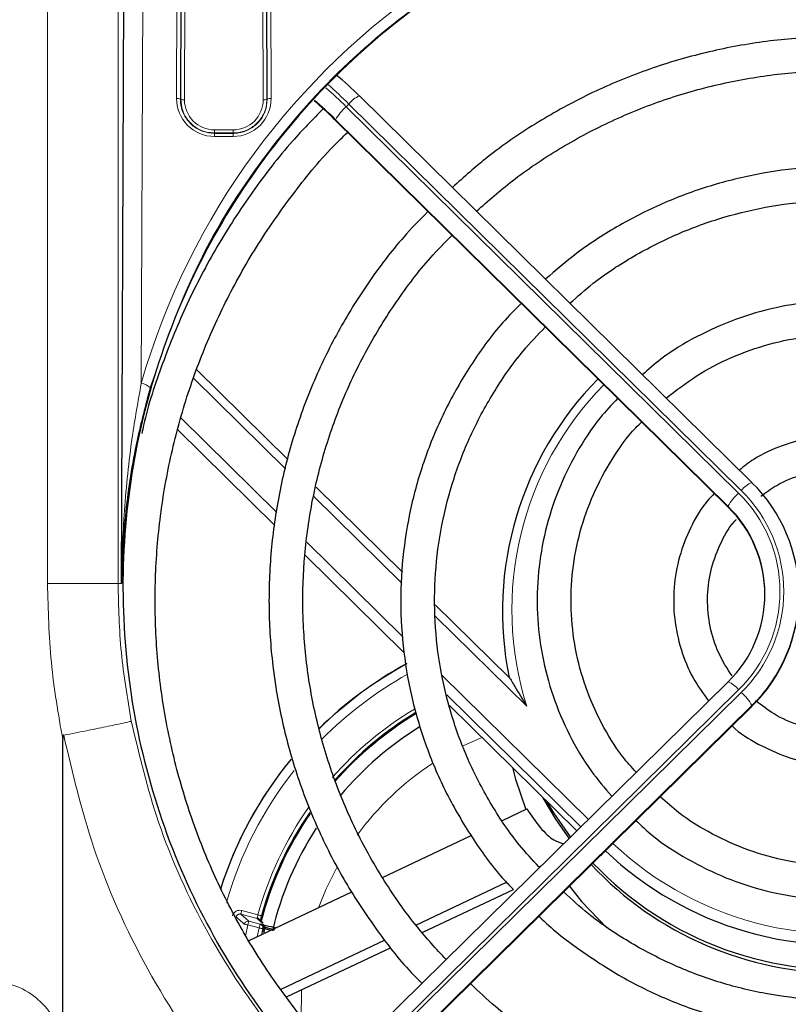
# Paper-space layout 'Blatt3' of a CAD drawing. Header units: millimetres. Extents: x 5 to 418, y 2 to 292.
# Tile 38 of 56: x 99 to 112, y 223 to 241. Entities that reach past the tile are written whole.
import ezdxf

# ---------------------------------------------------------------- set-up
doc = ezdxf.new("R2010")
doc.units = ezdxf.units.MM
doc.layers.add('SLD-0', color=7, linetype='Continuous')
doc.styles.add('SLDTEXTSTYLE0', font='TXT', dxfattribs={"width": 0.605})
doc.dimstyles.new('SLDDIMSTYLE0', dxfattribs={"dimtxt": 3.5, "dimasz": 3.302, "dimexe": 0, "dimexo": 0.0625, "dimgap": 0.875, "dimtad": 1, "dimlfac": 3, "dimrnd": 1e-09, "dimzin": 12, "dimdsep": 46, "dimtxsty": 'SLDTEXTSTYLE0', "dimsah": 1, "dimcen": 0.09, "dimadec": 0, "dimazin": 3, "dimtfac": 1, "dimtofl": 0, "dimtmove": 0, "dimatfit": 3, "dimfxl": 1, "dimfrac": 2, "dimtolj": 1, "dimtzin": 12, "dimarcsym": 0})

# ---------------------------------------------------------------- blocks, each defined once
blk = doc.blocks.new('_D_13')
at = {"layer": 'SLD-0', "color": 7}
for p, q in [((54.158, 238.21), (54.158, 266.346)), ((128.824, 245.223), (128.824, 266.346)), ((128.824, 265.346), (54.158, 265.346))]:
    blk.add_line(p, q, dxfattribs=at)
for points in [[(54.158, 265.346), (57.46, 264.838), (57.46, 265.854)], [(128.824, 265.346), (125.522, 265.854), (125.522, 264.838)]]:
    blk.add_solid(points, dxfattribs=at)
at = {"layer": 'SLD-0', "color": 7, "insert": (87.48, 269.857), "char_height": 3.5, "attachment_point": 1, "style": 'SLDTEXTSTYLE0'}
blk.add_mtext('224', dxfattribs=at)

psp = doc.layouts.new('Blatt3')

# ---------------------------------------------------------------- linework, layer by layer
at = {"color": 7, "linetype": 'Continuous', "lineweight": 18}
for p, q in [((100.903, 244.5928), (100.861, 234.1014)), ((101.4879, 239.1457), (101.5046, 244.5928)), ((103.1436, 244.5928), (103.1603, 239.1457)), ((101.5713, 244.5812), (101.5545, 239.1341)), ((101.561, 239.1341), (101.5776, 244.5175)), ((101.6443, 244.506), (101.6277, 239.1225)), ((103.0205, 239.1225), (103.0039, 244.506)), ((103.0706, 244.5175), (103.0871, 239.1341)), ((103.0937, 239.1341), (103.0769, 244.5812)), ((99.2009, 230.5565), (99.2009, 244.2709)), ((100.4511, 244.2737), (100.4511, 230.5565)), ((101.5545, 239.1341), (101.561, 239.1341)), ((103.0937, 239.1341), (103.0871, 239.1341)), ((104.5391, 239.0476), (104.492, 239.0012)), ((111.4885, 232.2054), (104.5391, 239.0476)), ((104.492, 239.0012), (111.4414, 232.159)), ((104.2839, 238.7764), (111.2528, 231.915)), ((111.2528, 231.9266), (104.3034, 238.7688)), ((102.1574, 238.5912), (102.1574, 238.5361)), ((102.1574, 238.5912), (102.4908, 238.5912)), ((102.1574, 238.5291), (102.1574, 238.5361)), ((102.4908, 238.5361), (102.1574, 238.5361)), ((102.1574, 238.5291), (102.1574, 238.474)), ((102.1574, 238.5291), (102.4908, 238.5291)), ((102.4908, 238.5912), (102.4908, 238.5361)), ((102.4908, 238.5291), (102.4908, 238.5361)), ((102.4908, 238.5291), (102.4908, 238.474)), ((102.4908, 238.474), (102.1574, 238.474)), ((103.4176, 232.5905), (101.794, 234.189)), ((101.5607, 233.4905), (103.26, 231.8174)), ((103.2274, 231.5883), (101.5089, 233.2802)), ((105.4758, 230.5641), (103.9172, 232.0986)), ((111.2528, 231.915), (111.2528, 231.9266)), ((103.7941, 231.2915), (105.496, 229.6159)), ((105.5145, 229.3365), (103.7644, 231.0595)), ((100.4511, 230.5565), (99.2009, 230.5565)), ((100.4511, 230.5565), (100.5134, 230.5565)), ((107.6892, 228.3848), (106.0683, 229.9807)), ((106.1908, 228.9319), (108.7798, 226.3828)), ((111.4414, 228.6758), (104.492, 221.8336)), ((104.5391, 221.7872), (111.4885, 228.6294)), ((108.6471, 226.2522), (106.2742, 228.5885)), ((104.7081, 221.524), (111.6771, 228.3854)), ((111.6771, 228.397), (104.7277, 221.5548)), ((111.6771, 228.3854), (111.6771, 228.397)), ((106.8918, 227.8346), (106.5623, 227.6853)), ((109.0148, 225.7444), (109.0148, 225.7612)), ((102.641, 224.7687), (102.9279, 224.6928)), ((102.6239, 224.7042), (102.768, 224.5782)), ((102.9142, 224.6274), (102.6239, 224.7042)), ((102.768, 224.5782), (102.9675, 224.5254)), ((102.9932, 224.5582), (102.9142, 224.6274)), ((102.751, 224.5138), (102.7073, 224.3168)), ((102.9504, 224.461), (102.751, 224.5138)), ((102.9152, 224.3034), (102.9504, 224.461)), ((103.0152, 224.4456), (102.991, 224.3394)), ((103.0156, 224.3806), (103.0309, 224.4466)), ((103.0498, 224.4426), (103.0302, 224.358))]:
    psp.add_line(p, q, dxfattribs=at)
at = {"color": 7, "linetype": 'Continuous', "lineweight": 25}
for p, q in [((100.5134, 230.5565), (100.5686, 244.3641)), ((111.6756, 232.3487), (104.7262, 239.1909)), ((104.2839, 238.7764), (104.2853, 238.772)), ((104.2853, 238.772), (111.2543, 231.9106)), ((103.4587, 232.7548), (101.8455, 234.3431)), ((105.4867, 230.7581), (103.9567, 232.2645)), ((111.6756, 232.3487), (111.6771, 232.3444)), ((111.2528, 231.915), (111.2543, 231.9106)), ((107.3791, 228.8949), (106.0698, 230.1839)), ((111.2543, 228.8191), (104.3049, 221.9769)), ((104.7067, 221.5196), (111.6756, 228.381)), ((106.3207, 228.3969), (108.5731, 226.1793)), ((111.6756, 228.381), (111.6771, 228.3854)), ((99.4741, 222.4895), (99.4741, 227.7982)), ((107.2594, 226.3632), (107.6886, 226.5667)), ((105.1346, 225.3558), (106.7048, 226.1002)), ((109.0062, 225.7528), (109.0148, 225.7444)), ((107.9041, 225.5412), (107.9444, 225.5603)), ((105.7273, 224.5091), (107.3303, 225.2691)), ((102.7757, 224.2373), (104.5935, 225.0992)), ((105.8385, 224.3782), (107.4515, 225.143)), ((103.0198, 224.5443), (102.9411, 224.6131)), ((103.0398, 224.4776), (103.221, 224.4255)), ((103.1549, 224.4171), (103.0498, 224.4426)), ((103.3385, 223.3764), (105.1786, 224.2489)), ((103.4365, 223.2394), (105.2865, 224.1165))]:
    psp.add_line(p, q, dxfattribs=at)
at = {"color": 7, "linetype": 'Continuous', "lineweight": 25, "flags": 128}
for points in [[(107.4348, 227.3), (107.4899, 227.0974), (107.6751, 226.5603)], [(108.4408, 226.049), (108.2028, 226.3886), (107.9774, 226.7658)], [(108.4662, 226.074), (108.1691, 226.4994), (108.0516, 226.6926)], [(108.4439, 225.1991), (108.6612, 224.9285), (109.1056, 224.461)]]:
    psp.add_lwpolyline(points, dxfattribs=at)
at = {"color": 7, "linetype": 'Continuous', "lineweight": 18, "flags": 128}
for points in [[(104.3297, 225.5451), (104.1353, 225.1531), (104.0003, 224.8179)], [(102.6239, 224.7042), (102.6243, 224.7056), (102.6253, 224.7094), (102.6269, 224.7155), (102.629, 224.7235), (102.6316, 224.7332), (102.6345, 224.7443), (102.6377, 224.7562), (102.641, 224.7687)], [(102.768, 224.5782), (102.7676, 224.5768), (102.7666, 224.573), (102.7651, 224.5669), (102.7629, 224.5589), (102.7604, 224.5492), (102.7574, 224.5382), (102.7543, 224.5262), (102.751, 224.5138)], [(102.9922, 224.675), (102.9911, 224.6753), (102.9876, 224.6763), (102.9817, 224.6779), (102.9737, 224.6801), (102.964, 224.6828), (102.9528, 224.6859), (102.9406, 224.6893), (102.9279, 224.6928)], [(102.751, 224.5138), (102.7386, 224.5167), (102.7267, 224.5195), (102.7157, 224.5222), (102.7059, 224.5245), (102.6979, 224.5264), (102.6917, 224.5279), (102.6878, 224.5288), (102.6862, 224.5292)], [(102.9675, 224.5254), (102.9671, 224.524), (102.9661, 224.5202), (102.9645, 224.5142), (102.9624, 224.5062), (102.9598, 224.4964), (102.9569, 224.4854), (102.9537, 224.4734), (102.9504, 224.461)], [(103.0152, 224.4456), (103.0134, 224.446), (103.0093, 224.447), (103.0032, 224.4484), (102.9951, 224.4504), (102.9854, 224.4527), (102.9745, 224.4553), (102.9627, 224.4581), (102.9504, 224.461)], [(102.9675, 224.5254), (102.9744, 224.5259), (102.9832, 224.5265)], [(103.0309, 224.4466), (103.0236, 224.4461), (103.0152, 224.4456)], [(103.6999, 223.3643), (103.6953, 222.8401), (103.6955, 222.8345)]]:
    psp.add_lwpolyline(points, dxfattribs=at)
at = {"color": 7, "linetype": 'Continuous', "lineweight": 25}
for centre, radius, start, end in [((100.2104, 234.641), 6.4085, 45.17875, 50.22213), ((100.3218, 234.7891), 5.621, 45.1819, 50.1757), ((99.6356, 234.0643), 6.6273, 45.22473, 49.61964), ((113.1071, 230.0657), 5.8487, 135.30067, 191.54239), ((109.7444, 230.3707), 2.7624, 314.39911, 45.60089), ((109.7292, 230.3707), 2.1777, 314.3991, 45.6009), ((109.7238, 230.356), 2.1836, 0.07877, 45.55473), ((109.7376, 230.3628), 2.7699, 314.44524, 359.92125), ((108.8574, 223.0564), 6.9167, 118.41456, 134.56041), ((108.8574, 223.0564), 6.0845, 120.96246, 138.66144), ((108.8574, 223.0564), 6.0667, 120.97917, 138.81035), ((108.8574, 223.0564), 5.8333, 121.57693, 140.04651), ((108.8574, 223.0564), 6.9167, 140.58229, 162.45945), ((108.8574, 223.0564), 6.0667, 145.57184, 165.646), ((108.8574, 223.0564), 6.0845, 145.4528, 164.57208), ((108.8574, 223.0564), 5.8333, 147.10182, 166.55919), ((113.2558, 230.2201), 6.0611, 226.46338, 281.34177), ((113.2479, 229.7056), 6.0416, 223.04509, 270.36794), ((113.2535, 229.7751), 6.0534, 223.47915, 276.8482), ((102.966, 224.462), 0.0667, 346.60461, 75.08583), ((102.9938, 224.4644), 0.0601, 338.75143, 63.2529)]:
    psp.add_arc(centre, radius, start, end, dxfattribs=at)
at = {"color": 7, "linetype": 'Continuous', "lineweight": 18}
for centre, radius, start, end in [((98.3091, 232.7483), 8.8597, 45.31677, 48.53463), ((98.0811, 232.5088), 9.1241, 45.36206, 48.45287), ((104.8897, 238.7838), 0.4388, 111.88015, 143.04104), ((102.1574, 239.1436), 0.6696, 179.82365, 270), ((101.5033, 239.037), 0.1098, 62.19724, 98.09493), ((101.6122, 239.2311), 0.1097, 242.19098, 278.10948), ((102.1574, 239.1209), 0.5297, 179.82365, 270), ((102.4908, 239.1436), 0.6696, 270, 0.17635), ((102.4908, 239.1209), 0.5297, 270, 0.17635), ((103.036, 239.2311), 0.1097, 261.8898, 297.80974), ((103.1449, 239.037), 0.1098, 81.90435, 117.80348), ((105.0279, 238.3735), 0.8253, 130.49175, 151.37922), ((100.8194, 233.8018), 0.3025, 48.11602, 82.08564), ((113.1071, 230.0967), 5.6819, 135.5195, 197.53464), ((111.8391, 231.9416), 0.4387, 111.87805, 143.0424), ((109.7376, 230.4174), 2.5025, 314.39905, 45.60095), ((111.9772, 231.5314), 0.8252, 130.49042, 151.38055), ((109.7359, 230.4174), 2.4376, 314.39922, 45.60078), ((108.8574, 223.0564), 6.9137, 118.40704, 134.56399), ((108.8574, 223.0564), 6.7471, 119.09545, 135.31896), ((111.0908, 228.412), 0.4387, 36.95777, 68.12045), ((110.9527, 228.0018), 0.8252, 28.61934, 49.50969), ((108.8574, 223.0564), 6.1512, 120.87865, 138.57803), ((108.8574, 223.0564), 6.9137, 140.60415, 162.47057), ((108.8574, 223.0564), 5.1667, 123.21674, 143.84642), ((108.8574, 223.0564), 6.7471, 141.60509, 164.0414), ((108.8574, 223.0564), 6.1512, 144.92117, 164.57208), ((113.2576, 230.2492), 5.897, 226.70578, 287.14483), ((154.2108, 283.079), 77.9927, 228.51075, 228.651761), ((102.751, 224.5137), 0.0667, 75.23845, 166.54886), ((102.8971, 224.563), 0.0666, 48.73508, 75.20828), ((102.9503, 224.461), 0.0667, 346.64629, 75.08891)]:
    psp.add_arc(centre, radius, start, end, dxfattribs=at)
psp.add_ellipse((113.2574, 230.5338), major_axis=(0, 12.8996), ratio=0.999992, start_param=3.3920394, end_param=7.5737685, dxfattribs=at)
at = {"color": 7, "linetype": 'Continuous', "lineweight": 25}
for points, knots in [([(113.2574, 217.7853), (113.1908, 217.7856), (112.8573, 217.7873), (111.9898, 217.8294), (110.6551, 218.0191), (108.9387, 218.4923), (107.1382, 219.2863), (105.367, 220.4532), (103.8033, 221.9079), (102.5105, 223.5906), (101.5042, 225.4867), (100.8301, 227.5215), (100.5037, 229.6674), (100.5448, 231.8323), (100.9578, 233.9846), (101.727, 236.0222), (102.844, 237.9182), (104.2521, 239.5763), (105.9354, 240.9818), (107.8031, 242.064), (109.8392, 242.8199), (111.9371, 243.2166), (114.0838, 243.2575), (116.1765, 242.9461), (118.2022, 242.288), (120.0728, 241.3144), (121.7717, 240.034), (123.2283, 238.4979), (124.4228, 236.722), (125.303, 234.7754), (125.8513, 232.6831), (126.0387, 230.5322), (125.8571, 228.3537), (125.3099, 226.2483), (124.402, 224.2449), (123.1773, 222.4441), (121.6501, 220.8645), (119.9023, 219.5871), (117.9507, 218.6164), (116.1523, 218.0801), (114.5687, 217.8246), (113.6961, 217.7984), (113.2574, 217.7853)], [0, 0, 0, 0, 0.0024859, 0.0124341, 0.0323611, 0.0526233, 0.0787188, 0.1055704, 0.1317054, 0.1585771, 0.1850965, 0.2123645, 0.2392479, 0.2668998, 0.2939679, 0.3218249, 0.3488094, 0.3765943, 0.4032605, 0.4307236, 0.4569832, 0.4840228, 0.5099717, 0.5366786, 0.5625444, 0.5891513, 0.6151906, 0.6419657, 0.6683598, 0.6954976, 0.7222802, 0.7498247, 0.776862, 0.8046825, 0.8317223, 0.8595604, 0.8863436, 0.9139265, 0.9403107, 0.9674812, 0.9836518, 1, 1, 1, 1]), ([(113.2574, 240.2415), (113.0738, 240.2385), (112.5459, 240.23), (111.6769, 240.1359), (110.6642, 239.9273), (109.6785, 239.6165), (108.7294, 239.2094), (107.8295, 238.7069), (107.0349, 238.1641), (106.5754, 237.7536), (106.3712, 237.5713)], [0, 0, 0, 0, 0.0727032, 0.209048, 0.3454347, 0.4818202, 0.6182022, 0.7545793, 0.8909502, 1, 1, 1, 1]), ([(106.7985, 237.1506), (107.007, 237.3341), (107.4645, 237.737), (108.2509, 238.2619), (109.1305, 238.7365), (110.0575, 239.1154), (111.0194, 239.3972), (112.006, 239.5772), (112.7565, 239.6374), (113.1739, 239.6408), (113.2574, 239.6415)], [0, 0, 0, 0, 0.1181251, 0.2592459, 0.4003559, 0.5414561, 0.6825478, 0.8236317, 0.9647103, 1, 1, 1, 1]), ([(104.0831, 238.9644), (103.899, 238.7757), (103.4471, 238.3126), (102.8182, 237.4958), (102.1924, 236.5343), (101.6582, 235.5188), (101.2293, 234.4584), (100.9685, 233.6865), (100.8819, 233.265), (100.872, 233.2165)], [0, 0, 0, 0, 0.1181927, 0.2900933, 0.4619856, 0.6338698, 0.8057456, 0.9776137, 1, 1, 1, 1]), ([(104.4023, 222.0729), (104.3998, 222.0753), (104.1267, 222.3361), (103.6522, 222.9215), (102.9929, 223.8257), (102.4315, 224.7946), (101.9616, 225.8085), (101.5901, 226.8616), (101.3196, 227.944), (101.1525, 229.0465), (101.0903, 230.1596), (101.1335, 231.2735), (101.2818, 232.3787), (101.5339, 233.4655), (101.8876, 234.5247), (102.3401, 235.5465), (102.8858, 236.5239), (103.5267, 237.4418), (104.0725, 238.1189), (104.4277, 238.463), (104.5141, 238.5468)], [0, 0, 0, 0, 0.0005729, 0.0617916, 0.1230137, 0.1842391, 0.2454681, 0.3067001, 0.3679351, 0.4291725, 0.4904118, 0.5516524, 0.6128935, 0.6741342, 0.7353739, 0.796612, 0.8578477, 0.9190807, 0.9803108, 1, 1, 1, 1]), ([(113.2574, 237.9441), (113.0957, 237.9411), (112.6319, 237.9326), (111.8697, 237.8383), (110.9867, 237.6295), (110.1336, 237.3204), (109.3249, 236.9139), (108.6122, 236.4586), (108.2041, 236.1033), (108.0226, 235.9454)], [0, 0, 0, 0, 0.0844751, 0.2422676, 0.4001236, 0.5579765, 0.7158229, 0.8736601, 1, 1, 1, 1]), ([(108.4539, 235.5208), (108.5892, 235.6414), (108.9397, 235.9541), (109.5804, 236.3677), (110.3544, 236.7624), (111.1738, 237.0591), (112.0228, 237.2561), (112.7229, 237.3359), (113.1352, 237.3423), (113.2574, 237.3441)], [0, 0, 0, 0, 0.1039541, 0.2692789, 0.4345843, 0.599872, 0.7651448, 0.9304052, 1, 1, 1, 1]), ([(105.938, 237.1449), (105.7927, 236.9967), (105.4081, 236.6044), (104.8727, 235.891), (104.3314, 235.023), (103.8862, 234.1025), (103.5376, 233.1428), (103.2901, 232.1531), (103.1462, 231.1437), (103.1074, 230.1251), (103.1741, 229.108), (103.3455, 228.1029), (103.6198, 227.1201), (103.9948, 226.1704), (104.4641, 225.2615), (105.0315, 224.4108), (105.4916, 223.8148), (105.7834, 223.5276), (105.8316, 223.4801)], [0, 0, 0, 0, 0.0410017, 0.108564, 0.1761215, 0.2436741, 0.3112227, 0.3787672, 0.4463085, 0.5138475, 0.5813851, 0.648922, 0.7164594, 0.7839982, 0.8515393, 0.9190835, 0.9866316, 1, 1, 1, 1]), ([(106.2597, 223.9016), (106.0843, 224.0924), (105.6847, 224.527), (105.1576, 225.2832), (104.6697, 226.1455), (104.2789, 227.0554), (103.9866, 228.0002), (103.7969, 228.97), (103.7116, 229.9542), (103.7317, 230.9417), (103.857, 231.9217), (104.0861, 232.8835), (104.4168, 233.816), (104.8441, 234.7102), (105.368, 235.5517), (105.8759, 236.2285), (106.2375, 236.5938), (106.3659, 236.7236)], [0, 0, 0, 0, 0.0545653, 0.1243162, 0.1940728, 0.2638351, 0.3336025, 0.4033746, 0.4731504, 0.5429288, 0.6127086, 0.6824877, 0.7522652, 0.82204, 0.891811, 0.9615772, 1, 1, 1, 1]), ([(107.5889, 235.5195), (107.4788, 235.4076), (107.1582, 235.0819), (106.7137, 234.4677), (106.259, 233.6939), (105.9028, 232.8702), (105.6448, 232.0123), (105.49, 231.1304), (105.4399, 230.2369), (105.4954, 229.3438), (105.6555, 228.463), (105.9187, 227.6068), (106.2793, 226.785), (106.7402, 226.0157), (107.1351, 225.4652), (107.3984, 225.1971), (107.4515, 225.143)], [0, 0, 0, 0, 0.0409531, 0.1192507, 0.1975397, 0.2758211, 0.354095, 0.4323628, 0.5106257, 0.5888859, 0.6671445, 0.7454039, 0.8236656, 0.9019317, 0.9802037, 1, 1, 1, 1]), ([(113.2574, 235.5648), (113.122, 235.5617), (112.7357, 235.5531), (112.103, 235.458), (111.3774, 235.2503), (110.6915, 234.9397), (110.1378, 234.6079), (109.8438, 234.35), (109.7376, 234.2568)], [0, 0, 0, 0, 0.1056556, 0.301469, 0.497397, 0.6933165, 0.8892199, 1, 1, 1, 1]), ([(107.9041, 225.5412), (107.7869, 225.6679), (107.4744, 226.0061), (107.0579, 226.6289), (106.6549, 227.3894), (106.3519, 228.1949), (106.1489, 229.0299), (106.05, 229.8831), (106.0565, 230.7418), (106.1682, 231.5936), (106.3839, 232.4257), (106.6992, 233.2268), (107.1135, 233.9818), (107.5515, 234.6135), (107.883, 234.9607), (108.0155, 235.0995)], [0, 0, 0, 0, 0.0488672, 0.1303658, 0.2118748, 0.2933938, 0.3749222, 0.4564584, 0.5380001, 0.6195449, 0.7010893, 0.7826304, 0.8641658, 0.945694, 1, 1, 1, 1]), ([(110.16, 233.8409), (110.3334, 233.9762), (110.6923, 234.2563), (111.3106, 234.5752), (111.9799, 234.8111), (112.6356, 234.943), (113.0648, 234.958), (113.2574, 234.9648)], [0, 0, 0, 0, 0.1967613, 0.4074117, 0.6180167, 0.8285845, 1, 1, 1, 1]), ([(101.0213, 234.027), (100.9388, 233.7147), (100.7446, 232.9804), (100.5686, 231.8293), (100.5172, 230.9863), (100.5134, 230.5606), (100.5134, 230.5565)], [0, 0, 0, 0, 0.2679721, 0.6301321, 0.9964174, 1, 1, 1, 1]), ([(109.2984, 233.8364), (109.1924, 233.7239), (108.9155, 233.4299), (108.5596, 232.8803), (108.2316, 232.2107), (108.0053, 231.4999), (107.8809, 230.7658), (107.8619, 230.0216), (107.9485, 229.2823), (108.1383, 228.5615), (108.4307, 227.8762), (108.7805, 227.2769), (109.069, 226.9398), (109.1955, 226.7921)], [0, 0, 0, 0, 0.0595984, 0.1557922, 0.2519688, 0.3481284, 0.4442741, 0.5404092, 0.636538, 0.7326645, 0.8287938, 0.9249311, 1, 1, 1, 1]), ([(109.6267, 227.2167), (109.5453, 227.307), (109.307, 227.5717), (109.0023, 228.0799), (108.7178, 228.7206), (108.5372, 229.3985), (108.4594, 230.0946), (108.4873, 230.7948), (108.6206, 231.4827), (108.8543, 232.1455), (109.1915, 232.7605), (109.4866, 233.1886), (109.6893, 233.385), (109.7233, 233.418)], [0, 0, 0, 0, 0.0533087, 0.1561294, 0.2589749, 0.3618444, 0.4647344, 0.5676386, 0.6705497, 0.7734575, 0.876354, 0.9792338, 1, 1, 1, 1]), ([(115.0611, 232.5671), (115.0063, 232.6127), (114.8091, 232.7771), (114.4051, 232.9721), (113.8714, 233.1409), (113.3119, 233.2019), (112.7506, 233.1608), (112.2098, 233.0125), (111.7683, 232.8134), (111.5381, 232.6327), (111.4541, 232.5668)], [0, 0, 0, 0, 0.0551313, 0.1987376, 0.3424044, 0.4861247, 0.6298859, 0.773666, 0.9174408, 1, 1, 1, 1]), ([(111.8374, 232.1061), (111.9279, 232.1731), (112.1516, 232.3388), (112.5719, 232.5014), (113.0638, 232.5954), (113.5674, 232.5836), (114.0528, 232.4648), (114.4303, 232.3027), (114.616, 232.1534), (114.6729, 232.1076)], [0, 0, 0, 0, 0.1111151, 0.2746063, 0.4379963, 0.6013157, 0.7646005, 0.9278828, 1, 1, 1, 1]), ([(111.0096, 232.1515), (110.9676, 232.1079), (110.7971, 231.9309), (110.5816, 231.553), (110.3781, 231.0379), (110.2826, 230.4906), (110.2908, 229.9361), (110.4067, 229.3944), (110.6082, 228.8967), (110.8131, 228.6133), (110.9096, 228.4798)], [0, 0, 0, 0, 0.0452987, 0.1839763, 0.3225939, 0.4611553, 0.5996735, 0.7381688, 0.8766578, 1, 1, 1, 1]), ([(111.3246, 228.9215), (111.2397, 229.0543), (111.0661, 229.326), (110.922, 229.7936), (110.8733, 230.2839), (110.9302, 230.7764), (111.0983, 231.2387), (111.2625, 231.551), (111.3891, 231.6822), (111.4011, 231.6946)], [0, 0, 0, 0, 0.1576797, 0.3225565, 0.4875485, 0.652622, 0.8177165, 0.9827682, 1, 1, 1, 1]), ([(107.3767, 228.8954), (107.3771, 228.8958), (107.3779, 228.8968), (107.3855, 228.887), (107.4089, 228.8512), (107.4965, 228.7048), (107.5959, 228.5372), (107.6772, 228.4043), (107.6888, 228.3854), (107.6892, 228.3848)], [0, 0, 0, 0, 0.027866, 0.0623935, 0.1229891, 0.3040591, 0.9014972, 0.9967877, 1, 1, 1, 1]), ([(113.2574, 227.9344), (113.1752, 227.9369), (112.9269, 227.9444), (112.5197, 228.0347), (112.085, 228.2158), (111.8487, 228.4005), (111.7429, 228.4832)], [0, 0, 0, 0, 0.1496216, 0.4518329, 0.754456, 1, 1, 1, 1]), ([(111.3278, 228.0385), (111.3293, 228.037), (111.4604, 227.9035), (111.7866, 227.7077), (112.292, 227.4742), (112.794, 227.3535), (113.1189, 227.3401), (113.2574, 227.3344)], [0, 0, 0, 0, 0.0030646, 0.2692419, 0.5355338, 0.8019361, 1, 1, 1, 1]), ([(99.4876, 227.8724), (99.487, 227.8722), (99.4855, 227.8717), (99.4832, 227.8695), (99.4786, 227.8612), (99.4747, 227.8366), (99.4744, 227.814), (99.4741, 227.7982)], [0, 0, 0, 0, 0.0253971, 0.0588554, 0.1210015, 0.388368, 1, 1, 1, 1]), ([(116.4628, 226.7825), (116.4109, 226.732), (116.1909, 226.5178), (115.7319, 226.2186), (115.1005, 225.8982), (114.4233, 225.6793), (113.7219, 225.5598), (113.01, 225.5439), (112.3038, 225.6319), (111.6179, 225.8208), (110.9711, 226.1106), (110.4414, 226.432), (110.1601, 226.6865), (110.053, 226.7834)], [0, 0, 0, 0, 0.0310737, 0.1319051, 0.2327135, 0.333501, 0.4342713, 0.5350292, 0.6357802, 0.736529, 0.8372813, 0.9380437, 1, 1, 1, 1]), ([(107.6886, 226.5667), (107.7671, 226.4522), (107.9247, 226.2222), (108.1694, 225.9951), (108.2891, 225.9673), (108.3447, 225.9544)], [0, 0, 0, 0, 0.3471709, 0.6972117, 1, 1, 1, 1]), ([(109.6268, 226.3599), (109.6987, 226.2907), (109.9504, 226.0484), (110.4542, 225.7153), (111.1219, 225.3702), (111.8359, 225.1255), (112.5767, 224.98), (113.3311, 224.9382), (114.0841, 225.0002), (114.8206, 225.1658), (115.5283, 225.4292), (116.1847, 225.7942), (116.6342, 226.1009), (116.8386, 226.3052), (116.8666, 226.3331)], [0, 0, 0, 0, 0.037917, 0.132577, 0.2272536, 0.3219463, 0.4166529, 0.5113702, 0.6060955, 0.7008232, 0.7955488, 0.8902683, 0.9849778, 1, 1, 1, 1]), ([(118.2135, 225.1312), (118.036, 224.9706), (117.6448, 224.6165), (116.9593, 224.1656), (116.1861, 223.7687), (115.3681, 223.4689), (114.5198, 223.2677), (113.653, 223.169), (112.7804, 223.1738), (111.9149, 223.2822), (111.0691, 223.4928), (110.2546, 223.8014), (109.4868, 224.2073), (108.8415, 224.6389), (108.4858, 224.9665), (108.342, 225.0989)], [0, 0, 0, 0, 0.0663758, 0.1463497, 0.2263141, 0.3062699, 0.3862183, 0.4661609, 0.5460996, 0.6260362, 0.7059721, 0.7859098, 0.865851, 0.945798, 1, 1, 1, 1]), ([(102.9611, 224.5956), (102.9605, 224.5979), (102.9581, 224.6066), (102.9467, 224.6197), (102.9321, 224.6298), (102.9206, 224.6344), (102.9158, 224.6357), (102.914, 224.6362)], [0, 0, 0, 0, 0.11615988, 0.44807857, 0.78000306, 0.91874042, 1, 1, 1, 1]), ([(102.9922, 224.675), (102.9883, 224.6609), (102.9806, 224.6326), (102.9729, 224.6021), (102.9701, 224.5905), (102.9696, 224.5882)], [0, 0, 0, 0, 0.4437868, 0.8886, 1, 1, 1, 1]), ([(107.9065, 224.6701), (107.9101, 224.6664), (108.1213, 224.4464), (108.6079, 224.078), (109.3607, 223.5809), (110.1751, 223.1827), (111.0288, 222.8777), (111.9132, 222.673), (112.8157, 222.5706), (113.7242, 222.572), (114.6264, 222.6773), (115.5101, 222.885), (116.3638, 223.192), (117.1741, 223.5959), (117.9366, 224.0844), (118.39, 224.4792), (118.6166, 224.6766)], [0, 0, 0, 0, 0.00132, 0.0781145, 0.1549168, 0.2317269, 0.3085442, 0.3853676, 0.4621962, 0.5390287, 0.6158634, 0.6926982, 0.7695316, 0.8463618, 0.9231875, 1, 1, 1, 1]), ([(103.0208, 224.5181), (103.0192, 224.5185), (103.0075, 224.5213), (102.9899, 224.5255), (102.9854, 224.5261), (102.9832, 224.5265)], [0, 0, 0, 0, 0.0760629, 0.5380254, 1, 1, 1, 1]), ([(103.0208, 224.5181), (103.0889, 224.5014), (103.1803, 224.479), (103.2242, 224.4696), (103.2354, 224.4672)], [0, 0, 0, 0, 0.7447737, 1, 1, 1, 1]), ([(119.8512, 223.4905), (119.6289, 223.2896), (119.1605, 222.8661), (118.3632, 222.3185), (117.4894, 221.8336), (116.5672, 221.4435), (115.6089, 221.1503), (114.6246, 220.9578), (113.6252, 220.868), (112.6218, 220.8818), (111.6254, 220.9992), (110.647, 221.2188), (109.6977, 221.5384), (108.7868, 221.9534), (107.9285, 222.4634), (107.2239, 222.9703), (106.8378, 223.3365), (106.6922, 223.4745)], [0, 0, 0, 0, 0.0622644, 0.1312061, 0.2001424, 0.2690738, 0.3380008, 0.4069242, 0.4758448, 0.5447634, 0.6136811, 0.6825987, 0.7515171, 0.8204373, 0.8893603, 0.9582871, 1, 1, 1, 1])]:
    psp.add_open_spline(points, degree=3, knots=knots, dxfattribs=at)
at = {"color": 7, "linetype": 'Continuous', "lineweight": 18}
for points, knots in [([(116.4133, 218.1692), (116.5206, 218.1976), (117.0577, 218.3397), (118.2473, 218.7488), (119.9208, 219.5845), (121.6342, 220.8373), (123.1256, 222.3658), (124.3364, 224.1096), (125.2518, 226.055), (125.828, 228.1254), (126.0502, 230.2904), (125.9028, 232.4557), (125.3834, 234.5898), (124.5134, 236.5899), (123.3028, 238.4306), (121.814, 240.018), (120.0635, 241.3391), (118.1459, 242.3282), (116.0766, 242.9837), (113.9632, 243.2781), (111.8181, 243.2156), (109.7429, 242.8043), (107.7503, 242.0502), (105.9269, 240.9873), (104.2874, 239.6259), (102.8935, 237.9998), (101.7422, 236.1253), (101.264, 234.7333), (101.0213, 234.027)], [0, 0, 0, 0, 0.0062192, 0.0311287, 0.0703749, 0.110756, 0.1499983, 0.1903399, 0.230279, 0.2713466, 0.3118119, 0.3534368, 0.3941285, 0.4360096, 0.4765155, 0.5182253, 0.5582119, 0.5993938, 0.6387673, 0.6793084, 0.7182509, 0.7583277, 0.7972016, 0.8371861, 0.8763731, 0.9166658, 0.9577141, 1, 1, 1, 1]), ([(101.5545, 239.1341), (101.5572, 239.0902), (101.5641, 238.9778), (101.6363, 238.8065), (101.775, 238.6514), (101.9567, 238.5484), (102.0914, 238.5355), (102.1574, 238.5291)], [0, 0, 0, 0, 0.1405736, 0.3596478, 0.5782785, 0.7933279, 1, 1, 1, 1]), ([(102.1574, 238.5361), (102.1126, 238.5391), (102.0015, 238.5465), (101.8345, 238.6183), (101.6845, 238.7518), (101.5809, 238.9304), (101.5677, 239.0655), (101.561, 239.1341)], [0, 0, 0, 0, 0.1427634, 0.3540862, 0.5656517, 0.7794644, 1, 1, 1, 1]), ([(102.4908, 238.5291), (102.5356, 238.5321), (102.6471, 238.5395), (102.815, 238.611), (102.9665, 238.7445), (103.073, 238.9251), (103.0866, 239.0631), (103.0937, 239.1341)], [0, 0, 0, 0, 0.1406683, 0.3502469, 0.560204, 0.7735928, 1, 1, 1, 1]), ([(103.0871, 239.1341), (103.0843, 239.0899), (103.0773, 238.9782), (103.0052, 238.809), (102.8685, 238.6567), (102.6892, 238.5552), (102.5562, 238.5424), (102.4908, 238.5361)], [0, 0, 0, 0, 0.14270062, 0.36009721, 0.57722643, 0.79205705, 1, 1, 1, 1]), ([(100.5134, 230.5565), (100.5134, 230.5608), (100.5165, 230.9932), (100.5521, 231.8561), (100.6717, 233.0317), (100.8048, 233.7838), (100.861, 234.1014)], [0, 0, 0, 0, 0.0036051, 0.3674743, 0.7329754, 1, 1, 1, 1]), ([(99.4741, 227.7982), (99.4741, 227.7982), (99.3917, 228.2375), (99.2369, 229.1713), (99.213, 230.0933), (99.2009, 230.5565)], [0, 0, 0, 0, 0.0000075, 0.4975546, 1, 1, 1, 1]), ([(100.4511, 230.5565), (100.4608, 230.15), (100.4803, 229.3332), (100.6164, 228.5277), (100.6848, 228.1231)], [0, 0, 0, 0, 0.4976934, 1, 1, 1, 1]), ([(100.6848, 228.1231), (100.6841, 228.1226), (100.6824, 228.1216), (100.6619, 228.1147), (100.5636, 228.0911), (100.295, 228.0338), (99.9239, 227.9581), (99.633, 227.901), (99.4876, 227.8724)], [0, 0, 0, 0, 0.0324139, 0.0795243, 0.3096442, 0.5397628, 0.7698816, 1, 1, 1, 1]), ([(100.6848, 228.1231), (100.8282, 227.5209), (101.1377, 226.2208), (101.9995, 224.3458), (103.1912, 222.5472), (104.6797, 220.9797), (106.4069, 219.674), (108.3348, 218.6859), (109.9568, 218.1582), (110.9169, 217.9816), (111.1686, 217.9352)], [0, 0, 0, 0, 0.1192103, 0.2574087, 0.3956101, 0.5342005, 0.6727908, 0.8117114, 0.9506296, 1, 1, 1, 1]), ([(107.0238, 217.9032), (106.6074, 218.1272), (105.4956, 218.7252), (103.8632, 219.9867), (102.231, 221.7144), (100.927, 223.701), (99.9833, 225.7716), (99.6447, 227.2068), (99.4876, 227.8724)], [0, 0, 0, 0, 0.1095796, 0.2926335, 0.4756939, 0.6586993, 0.841707, 1, 1, 1, 1]), ([(102.641, 224.7687), (102.6308, 224.7706), (102.606, 224.7754), (102.5652, 224.769), (102.525, 224.7481), (102.493, 224.715), (102.4828, 224.6867), (102.4776, 224.6726)], [0, 0, 0, 0, 0.1472724, 0.3604825, 0.5736369, 0.7868145, 1, 1, 1, 1]), ([(102.6239, 224.7042), (102.6189, 224.7052), (102.6064, 224.7076), (102.586, 224.7044), (102.5659, 224.694), (102.5499, 224.6774), (102.5448, 224.6633), (102.5422, 224.6562)], [0, 0, 0, 0, 0.147434, 0.3607313, 0.5738264, 0.7868828, 1, 1, 1, 1]), ([(102.9142, 224.6274), (102.9138, 224.6283), (102.9134, 224.6296), (102.9139, 224.6346), (102.914, 224.6362)], [0, 0, 0, 0, 0.68659856, 1, 1, 1, 1]), ([(102.914, 224.6362), (102.9141, 224.6368), (102.9149, 224.641), (102.9172, 224.6517), (102.9219, 224.6711), (102.9259, 224.6855), (102.9279, 224.6928)], [0, 0, 0, 0, 0.0480643, 0.3654927, 0.682777, 1, 1, 1, 1]), ([(103.0498, 224.4426), (103.049, 224.4428), (103.0431, 224.4443), (103.0343, 224.4464), (103.032, 224.4465), (103.0309, 224.4466)], [0, 0, 0, 0, 0.0760658, 0.5379967, 1, 1, 1, 1]), ([(98.1607, 223.5202), (98.3109, 223.5053), (98.6113, 223.4755), (99.0111, 223.2447), (99.3145, 222.9057), (99.4334, 222.6157), (99.4659, 222.4628), (99.4673, 222.4561)], [0, 0, 0, 0, 0.247376, 0.4946463, 0.741802, 0.9886831, 1, 1, 1, 1])]:
    psp.add_open_spline(points, degree=3, knots=knots, dxfattribs=at)

# ---------------------------------------------------------------- dimensions: what is measured, and where the dimension line sits
at = {"layer": 'SLD-0', "color": 7}
dim = psp.add_linear_dim(base=(54.1575, 265.3457), p1=(128.824, 245.2231), p2=(54.1575, 238.2102), dimstyle='SLDDIMSTYLE0', dxfattribs=at)
dim.commit()
dim.dimension.update_dxf_attribs({"geometry": '_D_13', "text_midpoint": (91.4908, 265.3457), "dimtype": 160})

doc.saveas('drawing.dxf')
